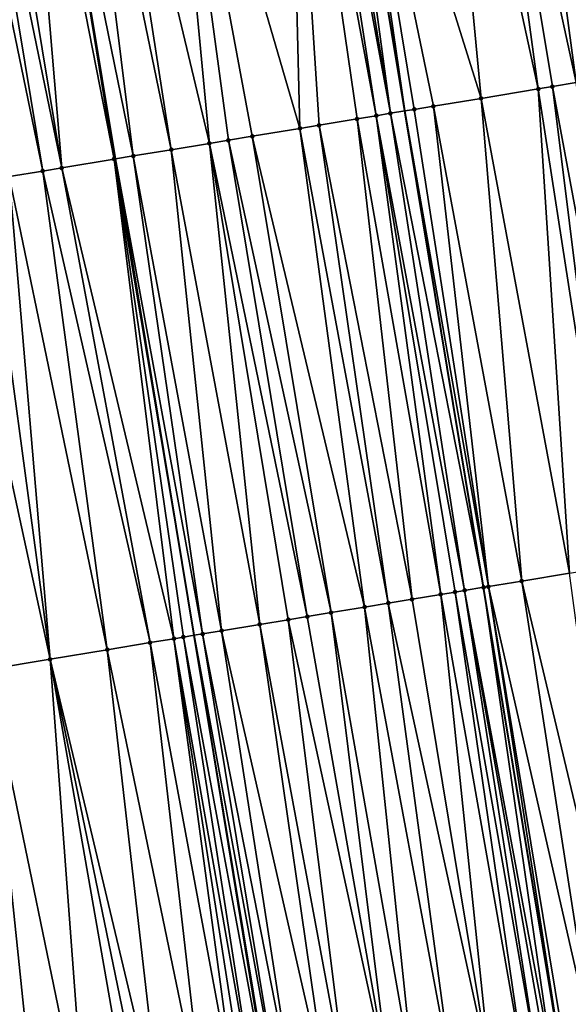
# Model space of a CAD drawing. Header units: feet. Extents: x 2004186 to 2014793, y 836912 to 864902.
# Tile 54 of 256: x 2010753 to 2010776, y 838591 to 838632. Entities that reach past the tile are written whole.
import ezdxf

# ---------------------------------------------------------------- set-up
doc = ezdxf.new("R2010")
doc.units = ezdxf.units.FT
doc.header["$LTSCALE"] = 100
doc.header["$MEASUREMENT"] = 0
for name, color, linetype, lineweight in [('GPL_Skip Line', 2, 'Continuous', 40), ('Road Shots', 4, 'Continuous', 200), ('Road X-Section', 30, 'Continuous', 13)]:
    doc.layers.add(name, color=color, linetype=linetype, lineweight=lineweight)
doc.layers.add('I-77 SB_MM21-27-Surface-TIN', color=7, linetype='Continuous')

msp = doc.modelspace()

# ---------------------------------------------------------------- linework, layer by layer
at = {"layer": 'GPL_Skip Line'}
for points in [[(2010802.797618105, 838350.0668151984, 342.7842556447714), (2010799.512380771, 838369.7911872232, 342.4035559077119), (2010796.227074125, 838389.5159753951, 342.018767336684), (2010792.941768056, 838409.2407601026, 341.6346509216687), (2010789.656412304, 838428.9658431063, 341.2774416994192), (2010786.371070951, 838448.6908396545, 340.9117272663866), (2010783.085766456, 838468.4156149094, 340.5467515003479), (2010779.80040532, 838488.1407302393, 340.1971473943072), (2010776.515439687, 838507.8651874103, 339.7989817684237), (2010773.231324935, 838527.589706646, 339.4008450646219), (2010769.963907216, 838547.3253583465, 339.0531832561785), (2010766.697631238, 838567.0542012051, 338.666543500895), (2010763.43151886, 838586.7820558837, 338.2972372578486), (2010760.165425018, 838606.5097986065, 337.9033984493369), (2010756.899289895, 838626.2377906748, 337.5309741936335), (2010753.633131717, 838645.965921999, 337.1569410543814), (2010750.367047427, 838665.6936070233, 336.7888659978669), (2010747.100887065, 838685.4217515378, 336.404670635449)], [(2010814.719077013, 838352.0525625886, 343.009352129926), (2010811.440541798, 838371.77782788, 342.6029051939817), (2010808.161916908, 838391.5036326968, 342.2243449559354), (2010804.883312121, 838411.2293165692, 341.8393956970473), (2010801.604629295, 838430.9554699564, 341.4800677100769), (2010798.325934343, 838450.6816963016, 341.1248745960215), (2010795.047292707, 838470.4076018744, 340.7519406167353), (2010791.768592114, 838490.1338621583, 340.3978039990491), (2010788.490005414, 838509.8594372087, 340.0073538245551), (2010785.211393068, 838529.5851665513, 339.6247767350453), (2010781.944487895, 838549.3133423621, 339.268921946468), (2010778.67909784, 838569.0410969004, 338.8773353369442), (2010775.414093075, 838588.7694273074, 338.5124985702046), (2010772.149190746, 838608.4971387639, 338.1154397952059), (2010768.884240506, 838628.2251397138, 337.7331958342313), (2010765.619211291, 838647.9536178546, 337.3771038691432), (2010762.354259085, 838667.6816306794, 336.995404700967)]]:
    msp.add_polyline3d(points, dxfattribs=at)
at = {"layer": 'I-77 SB_MM21-27-Surface-TIN', "color": 128, "linetype": 'ByBlock', "lineweight": -2}
for points in [[(2010776.077472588, 838649.6812695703, 337.2033647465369), (2010774.498856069, 838649.4205586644, 337.233342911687), (2010778.553226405, 838629.822237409, 337.5706438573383)], [(2010773.314896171, 838649.2250104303, 337.2549795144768), (2010771.736288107, 838648.9642484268, 337.2820827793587), (2010775.987979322, 838629.3985534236, 337.6156973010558)], [(2010774.498856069, 838649.4205586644, 337.233342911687), (2010773.314896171, 838649.2250104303, 337.2549795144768), (2010777.566575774, 838629.659385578, 337.5935451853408)], [(2010773.314896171, 838649.2250104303, 337.2549795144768), (2010775.987979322, 838629.3985534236, 337.6156973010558), (2010777.566575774, 838629.659385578, 337.5935451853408)], [(2010774.498856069, 838649.4205586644, 337.233342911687), (2010777.566575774, 838629.659385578, 337.5935451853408), (2010778.553226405, 838629.822237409, 337.5706438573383)], [(2010771.736288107, 838648.9642484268, 337.2820827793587), (2010770.157686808, 838648.7034455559, 337.3068867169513), (2010774.409397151, 838629.1376349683, 337.633204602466)], [(2010771.736288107, 838648.9642484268, 337.2820827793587), (2010775.001371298, 838629.2354441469, 337.6247425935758), (2010775.987979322, 838629.3985534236, 337.6156973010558)], [(2010771.736288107, 838648.9642484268, 337.2820827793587), (2010774.409397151, 838629.1376349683, 337.633204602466), (2010775.001371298, 838629.2354441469, 337.6247425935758)], [(2010770.157686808, 838648.7034455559, 337.3068867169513), (2010766.013857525, 838648.0188432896, 337.3722935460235), (2010772.041467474, 838628.746598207, 337.6778143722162)], [(2010770.157686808, 838648.7034455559, 337.3068867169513), (2010772.041467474, 838628.746598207, 337.6778143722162), (2010774.409397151, 838629.1376349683, 337.633204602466)], [(2010765.02724194, 838647.8557797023, 337.3843193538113), (2010768.292277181, 838628.1272651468, 337.7381385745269), (2010765.619211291, 838647.9536178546, 337.3771038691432)], [(2010766.013857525, 838648.0188432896, 337.3722935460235), (2010765.619211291, 838647.9536178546, 337.3771038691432), (2010768.884240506, 838628.2251397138, 337.7331958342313)], [(2010768.292277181, 838628.1272651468, 337.7381385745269), (2010768.884240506, 838628.2251397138, 337.7331958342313), (2010765.619211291, 838647.9536178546, 337.3771038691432)], [(2010766.013857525, 838648.0188432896, 337.3722935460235), (2010768.884240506, 838628.2251397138, 337.7331958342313), (2010769.278882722, 838628.2903894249, 337.7299006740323)], [(2010766.013857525, 838648.0188432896, 337.3722935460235), (2010770.068183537, 838628.4207898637, 337.7179829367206), (2010772.041467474, 838628.746598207, 337.6778143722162)], [(2010766.013857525, 838648.0188432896, 337.3722935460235), (2010769.278882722, 838628.2903894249, 337.7299006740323), (2010770.068183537, 838628.4207898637, 337.7179829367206)], [(2010764.040681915, 838647.6923803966, 337.3774566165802), (2010758.910783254, 838646.8414141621, 337.269199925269), (2010764.543461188, 838627.5056704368, 337.676738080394)], [(2010764.632608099, 838647.7904793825, 337.3849164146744), (2010764.040681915, 838647.6923803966, 337.3774566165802), (2010767.700334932, 838628.0292632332, 337.736227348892)], [(2010764.040681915, 838647.6923803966, 337.3774566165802), (2010766.911108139, 838627.898415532, 337.7240728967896), (2010767.700334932, 838628.0292632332, 337.736227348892)], [(2010764.040681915, 838647.6923803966, 337.3774566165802), (2010765.332689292, 838627.6365102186, 337.6884663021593), (2010766.911108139, 838627.898415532, 337.7240728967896)], [(2010764.040681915, 838647.6923803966, 337.3774566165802), (2010764.543461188, 838627.5056704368, 337.676738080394), (2010765.332689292, 838627.6365102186, 337.6884663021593)], [(2010765.02724194, 838647.8557797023, 337.3843193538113), (2010764.632608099, 838647.7904793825, 337.3849164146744), (2010768.292277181, 838628.1272651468, 337.7381385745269)], [(2010764.632608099, 838647.7904793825, 337.3849164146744), (2010767.700334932, 838628.0292632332, 337.736227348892), (2010768.292277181, 838628.1272651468, 337.7381385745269)], [(2010758.910783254, 838646.8414141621, 337.269199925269), (2010756.148551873, 838646.3830701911, 337.2035158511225), (2010760.794684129, 838626.883840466, 337.6026755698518)], [(2010758.910783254, 838646.8414141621, 337.269199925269), (2010762.570406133, 838627.1784791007, 337.6424723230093), (2010764.543461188, 838627.5056704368, 337.676738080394)], [(2010758.910783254, 838646.8414141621, 337.269199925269), (2010761.583897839, 838627.0147672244, 337.6190849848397), (2010762.570406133, 838627.1784791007, 337.6424723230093)], [(2010758.910783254, 838646.8414141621, 337.269199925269), (2010760.794684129, 838626.883840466, 337.6026755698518), (2010761.583897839, 838627.0147672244, 337.6190849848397)], [(2010756.148551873, 838646.3830701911, 337.2035158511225), (2010755.162023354, 838646.2194805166, 337.1859423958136), (2010759.216229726, 838626.622149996, 337.5786320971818)], [(2010756.148551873, 838646.3830701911, 337.2035158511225), (2010759.216229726, 838626.622149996, 337.5786320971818), (2010760.794684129, 838626.883840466, 337.6026755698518)], [(2010752.991667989, 838645.8595386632, 337.1447732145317), (2010751.413266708, 838645.5975272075, 337.1015785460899), (2010754.67832209, 838625.8688909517, 337.4611249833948)], [(2010752.991667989, 838645.8595386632, 337.1447732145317), (2010756.848587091, 838626.2293788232, 337.5298937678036), (2010753.633131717, 838645.965921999, 337.1569410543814)], [(2010752.991667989, 838645.8595386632, 337.1447732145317), (2010754.67832209, 838625.8688909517, 337.4611249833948), (2010756.848587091, 838626.2293788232, 337.5298937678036)], [(2010755.162023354, 838646.2194805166, 337.1859423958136), (2010753.633131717, 838645.965921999, 337.1569410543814), (2010757.637799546, 838626.3603131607, 337.5467110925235)], [(2010756.848587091, 838626.2293788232, 337.5298937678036), (2010756.899289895, 838626.2377906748, 337.5309741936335), (2010753.633131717, 838645.965921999, 337.1569410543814)], [(2010757.637799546, 838626.3603131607, 337.5467110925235), (2010753.633131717, 838645.965921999, 337.1569410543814), (2010756.899289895, 838626.2377906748, 337.5309741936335)], [(2010755.162023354, 838646.2194805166, 337.1859423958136), (2010757.637799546, 838626.3603131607, 337.5467110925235), (2010759.216229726, 838626.622149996, 337.5786320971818)], [(2010750.624042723, 838645.4666625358, 337.0879174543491), (2010749.834823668, 838645.335768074, 337.0725802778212), (2010753.88911227, 838625.7379406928, 337.443450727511)], [(2010751.413266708, 838645.5975272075, 337.1015785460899), (2010750.624042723, 838645.4666625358, 337.0879174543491), (2010754.67832209, 838625.8688909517, 337.4611249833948)], [(2010750.624042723, 838645.4666625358, 337.0879174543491), (2010753.88911227, 838625.7379406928, 337.443450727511), (2010754.67832209, 838625.8688909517, 337.4611249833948)], [(2010749.834823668, 838645.335768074, 337.0725802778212), (2010752.507959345, 838625.5089936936, 337.4241437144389), (2010753.88911227, 838625.7379406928, 337.443450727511)], [(2010774.409397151, 838629.1376349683, 337.633204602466), (2010772.041467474, 838628.746598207, 337.6778143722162), (2010775.7010778, 838609.0837389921, 338.0509553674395)], [(2010775.001371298, 838629.2354441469, 337.6247425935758), (2010774.409397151, 838629.1376349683, 337.633204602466), (2010777.477024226, 838609.3770215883, 338.0177703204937)], [(2010774.409397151, 838629.1376349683, 337.633204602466), (2010775.7010778, 838609.0837389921, 338.0509553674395), (2010777.477024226, 838609.3770215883, 338.0177703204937)], [(2010775.987979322, 838629.3985534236, 337.6156973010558), (2010775.001371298, 838629.2354441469, 337.6247425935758), (2010778.660972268, 838609.5726414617, 338.0009291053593)], [(2010775.001371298, 838629.2354441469, 337.6247425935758), (2010777.477024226, 838609.3770215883, 338.0177703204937), (2010778.660972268, 838609.5726414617, 338.0009291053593)], [(2010772.041467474, 838628.746598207, 337.6778143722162), (2010770.068183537, 838628.4207898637, 337.7179829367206), (2010773.727796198, 838608.7579165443, 338.0903628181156)], [(2010772.041467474, 838628.746598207, 337.6778143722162), (2010773.727796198, 838608.7579165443, 338.0903628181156), (2010775.7010778, 838609.0837389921, 338.0509553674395)], [(2010770.068183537, 838628.4207898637, 337.7179829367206), (2010769.278882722, 838628.2903894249, 337.7299006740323), (2010772.346511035, 838608.5297685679, 338.1140587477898)], [(2010770.068183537, 838628.4207898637, 337.7179829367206), (2010772.346511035, 838608.5297685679, 338.1140587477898), (2010773.727796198, 838608.7579165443, 338.0903628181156)], [(2010767.700334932, 838628.0292632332, 337.736227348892), (2010766.911108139, 838627.898415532, 337.7240728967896), (2010770.373392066, 838608.2029634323, 338.1005767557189)], [(2010768.292277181, 838628.1272651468, 337.7381385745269), (2010767.700334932, 838628.0292632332, 337.736227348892), (2010771.359931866, 838608.3664849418, 338.1137193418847)], [(2010767.700334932, 838628.0292632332, 337.736227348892), (2010770.9653075, 838608.3011273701, 338.1112089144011), (2010771.359931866, 838608.3664849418, 338.1137193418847)], [(2010767.700334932, 838628.0292632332, 337.736227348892), (2010770.373392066, 838608.2029634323, 338.1005767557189), (2010770.9653075, 838608.3011273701, 338.1112089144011)], [(2010768.292277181, 838628.1272651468, 337.7381385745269), (2010772.149190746, 838608.4971387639, 338.1154397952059), (2010768.884240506, 838628.2251397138, 337.7331958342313)], [(2010768.292277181, 838628.1272651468, 337.7381385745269), (2010771.359931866, 838608.3664849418, 338.1137193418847), (2010772.149190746, 838608.4971387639, 338.1154397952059)], [(2010769.278882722, 838628.2903894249, 337.7299006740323), (2010768.884240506, 838628.2251397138, 337.7331958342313), (2010772.346511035, 838608.5297685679, 338.1140587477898)], [(2010772.346511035, 838608.5297685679, 338.1140587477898), (2010768.884240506, 838628.2251397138, 337.7331958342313), (2010772.149190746, 838608.4971387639, 338.1154397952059)], [(2010764.543461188, 838627.5056704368, 337.676738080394), (2010762.570406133, 838627.1784791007, 337.6424723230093), (2010767.216534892, 838607.6792705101, 338.0356953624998)], [(2010765.332689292, 838627.6365102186, 337.6884663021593), (2010764.543461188, 838627.5056704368, 337.676738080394), (2010768.20305124, 838607.842933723, 338.0564646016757)], [(2010764.543461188, 838627.5056704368, 337.676738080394), (2010767.216534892, 838607.6792705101, 338.0356953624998), (2010768.20305124, 838607.842933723, 338.0564646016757)], [(2010766.911108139, 838627.898415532, 337.7240728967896), (2010765.332689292, 838627.6365102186, 337.6884663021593), (2010769.18957118, 838608.0065752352, 338.0760658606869)], [(2010765.332689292, 838627.6365102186, 337.6884663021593), (2010768.20305124, 838607.842933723, 338.0564646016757), (2010769.18957118, 838608.0065752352, 338.0760658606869)], [(2010766.911108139, 838627.898415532, 337.7240728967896), (2010769.18957118, 838608.0065752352, 338.0760658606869), (2010770.373392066, 838608.2029634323, 338.1005767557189)], [(2010762.570406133, 838627.1784791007, 337.6424723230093), (2010761.583897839, 838627.0147672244, 337.6190849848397), (2010765.835392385, 838607.4502605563, 338.0129986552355)], [(2010762.570406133, 838627.1784791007, 337.6424723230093), (2010765.835392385, 838607.4502605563, 338.0129986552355), (2010767.216534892, 838607.6792705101, 338.0356953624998)], [(2010760.794684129, 838626.883840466, 337.6026755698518), (2010759.216229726, 838626.622149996, 337.5786320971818), (2010762.875841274, 838606.9592833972, 337.9513626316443)], [(2010761.583897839, 838627.0147672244, 337.6190849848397), (2010760.794684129, 838626.883840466, 337.6026755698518), (2010764.848890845, 838607.2865078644, 337.9874135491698)], [(2010760.794684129, 838626.883840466, 337.6026755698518), (2010764.059665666, 838607.155650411, 337.9747334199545), (2010764.848890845, 838607.2865078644, 337.9874135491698)], [(2010760.794684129, 838626.883840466, 337.6026755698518), (2010762.875841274, 838606.9592833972, 337.9513626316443), (2010764.059665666, 838607.155650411, 337.9747334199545)], [(2010761.583897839, 838627.0147672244, 337.6190849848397), (2010764.848890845, 838607.2865078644, 337.9874135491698), (2010765.835392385, 838607.4502605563, 338.0129986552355)], [(2010757.637799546, 838626.3603131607, 337.5467110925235), (2010756.899289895, 838626.2377906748, 337.5309741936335), (2010760.508177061, 838606.5666426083, 337.9096392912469)], [(2010759.216229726, 838626.622149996, 337.5786320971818), (2010757.637799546, 838626.3603131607, 337.5467110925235), (2010761.297387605, 838606.6975884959, 337.9270790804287)], [(2010757.637799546, 838626.3603131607, 337.5467110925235), (2010760.508177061, 838606.5666426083, 337.9096392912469), (2010761.297387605, 838606.6975884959, 337.9270790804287)], [(2010759.216229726, 838626.622149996, 337.5786320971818), (2010761.297387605, 838606.6975884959, 337.9270790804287), (2010762.875841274, 838606.9592833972, 337.9513626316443)], [(2010756.848587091, 838626.2293788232, 337.5298937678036), (2010754.67832209, 838625.8688909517, 337.4611249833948), (2010759.324359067, 838606.3702369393, 337.8841880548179)], [(2010756.848587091, 838626.2293788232, 337.5298937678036), (2010760.165425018, 838606.5097986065, 337.9033984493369), (2010756.899289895, 838626.2377906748, 337.5309741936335)], [(2010756.848587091, 838626.2293788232, 337.5298937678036), (2010759.718957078, 838606.4357537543, 337.89526914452), (2010760.165425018, 838606.5097986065, 337.9033984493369)], [(2010756.848587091, 838626.2293788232, 337.5298937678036), (2010759.324359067, 838606.3702369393, 337.8841880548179), (2010759.718957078, 838606.4357537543, 337.89526914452)], [(2010760.508177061, 838606.5666426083, 337.9096392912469), (2010756.899289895, 838626.2377906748, 337.5309741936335), (2010760.165425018, 838606.5097986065, 337.9033984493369)], [(2010752.507959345, 838625.5089936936, 337.4241437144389), (2010751.52143653, 838625.3453695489, 337.4054781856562), (2010754.194455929, 838605.5192977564, 337.7820827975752)], [(2010753.88911227, 838625.7379406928, 337.443450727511), (2010752.507959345, 838625.5089936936, 337.4241437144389), (2010756.562119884, 838605.9119401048, 337.8238900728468)], [(2010752.507959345, 838625.5089936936, 337.4241437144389), (2010754.194455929, 838605.5192977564, 337.7820827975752), (2010756.562119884, 838605.9119401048, 337.8238900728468)], [(2010754.67832209, 838625.8688909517, 337.4611249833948), (2010753.88911227, 838625.7379406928, 337.443450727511), (2010758.337859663, 838606.2064713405, 337.8579082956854)], [(2010753.88911227, 838625.7379406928, 337.443450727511), (2010756.562119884, 838605.9119401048, 337.8238900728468), (2010758.337859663, 838606.2064713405, 337.8579082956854)], [(2010754.67832209, 838625.8688909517, 337.4611249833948), (2010758.337859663, 838606.2064713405, 337.8579082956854), (2010759.324359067, 838606.3702369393, 337.8841880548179)], [(2010751.52143653, 838625.3453695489, 337.4054781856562), (2010749.94299029, 838625.0836297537, 337.3787799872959), (2010754.194455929, 838605.5192977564, 337.7820827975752)], [(2010749.94299029, 838625.0836297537, 337.3787799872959), (2010751.629489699, 838605.0939167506, 337.7357979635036), (2010754.194455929, 838605.5192977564, 337.7820827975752)], [(2010773.727796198, 838608.7579165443, 338.0903628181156), (2010772.346511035, 838608.5297685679, 338.1140587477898), (2010776.795385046, 838588.9975341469, 338.4875996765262)], [(2010775.7010778, 838609.0837389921, 338.0509553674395), (2010773.727796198, 838608.7579165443, 338.0903628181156), (2010778.374013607, 838589.2581722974, 338.4562795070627)], [(2010773.727796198, 838608.7579165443, 338.0903628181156), (2010776.795385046, 838588.9975341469, 338.4875996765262), (2010778.374013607, 838589.2581722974, 338.4562795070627)], [(2010771.359931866, 838608.3664849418, 338.1137193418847), (2010770.9653075, 838608.3011273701, 338.1112089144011), (2010774.427503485, 838588.6062066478, 338.5154293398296)], [(2010771.359931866, 838608.3664849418, 338.1137193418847), (2010775.019469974, 838588.704062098, 338.5096912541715), (2010772.149190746, 838608.4971387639, 338.1154397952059)], [(2010771.359931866, 838608.3664849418, 338.1137193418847), (2010774.82214297, 838588.6714728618, 338.5131166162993), (2010775.019469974, 838588.704062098, 338.5096912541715)], [(2010771.359931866, 838608.3664849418, 338.1137193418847), (2010774.427503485, 838588.6062066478, 338.5154293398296), (2010774.82214297, 838588.6714728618, 338.5131166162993)], [(2010772.346511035, 838608.5297685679, 338.1140587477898), (2010772.149190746, 838608.4971387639, 338.1154397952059), (2010775.414093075, 838588.7694273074, 338.5124985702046)], [(2010775.019469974, 838588.704062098, 338.5096912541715), (2010775.414093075, 838588.7694273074, 338.5124985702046), (2010772.149190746, 838608.4971387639, 338.1154397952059)], [(2010772.346511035, 838608.5297685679, 338.1140587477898), (2010775.611411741, 838588.8020669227, 338.5116788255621), (2010776.795385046, 838588.9975341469, 338.4875996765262)], [(2010772.346511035, 838608.5297685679, 338.1140587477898), (2010775.414093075, 838588.7694273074, 338.5124985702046), (2010775.611411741, 838588.8020669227, 338.5116788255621)], [(2010769.18957118, 838608.0065752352, 338.0760658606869), (2010768.20305124, 838607.842933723, 338.0564646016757), (2010772.454476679, 838588.278844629, 338.4736721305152)], [(2010770.373392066, 838608.2029634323, 338.1005767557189), (2010769.18957118, 838608.0065752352, 338.0760658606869), (2010772.454476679, 838588.278844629, 338.4736721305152)], [(2010770.9653075, 838608.3011273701, 338.1112089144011), (2010770.373392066, 838608.2029634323, 338.1005767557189), (2010773.835584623, 838588.5080634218, 338.5062836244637)], [(2010770.373392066, 838608.2029634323, 338.1005767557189), (2010772.454476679, 838588.278844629, 338.4736721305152), (2010773.835584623, 838588.5080634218, 338.5062836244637)], [(2010770.9653075, 838608.3011273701, 338.1112089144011), (2010773.835584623, 838588.5080634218, 338.5062836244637), (2010774.427503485, 838588.6062066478, 338.5154293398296)], [(2010767.216534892, 838607.6792705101, 338.0356953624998), (2010765.835392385, 838607.4502605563, 338.0129986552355), (2010769.297613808, 838587.7551861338, 338.4131050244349)], [(2010768.20305124, 838607.842933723, 338.0564646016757), (2010767.216534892, 838607.6792705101, 338.0356953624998), (2010770.876058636, 838588.0169344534, 338.439202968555)], [(2010767.216534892, 838607.6792705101, 338.0356953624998), (2010769.297613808, 838587.7551861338, 338.4131050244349), (2010770.876058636, 838588.0169344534, 338.439202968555)], [(2010768.20305124, 838607.842933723, 338.0564646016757), (2010770.876058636, 838588.0169344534, 338.439202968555), (2010772.454476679, 838588.278844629, 338.4736721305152)], [(2010764.059665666, 838607.155650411, 337.9747334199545), (2010762.875841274, 838606.9592833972, 337.9513626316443), (2010766.535374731, 838587.2968886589, 338.3551285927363)], [(2010764.848890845, 838607.2865078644, 337.9874135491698), (2010764.059665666, 838607.155650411, 337.9747334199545), (2010768.311103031, 838587.5914892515, 338.3914054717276)], [(2010764.059665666, 838607.155650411, 337.9747334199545), (2010766.535374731, 838587.2968886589, 338.3551285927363), (2010768.311103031, 838587.5914892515, 338.3914054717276)], [(2010765.835392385, 838607.4502605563, 338.0129986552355), (2010764.848890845, 838607.2865078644, 337.9874135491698), (2010768.311103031, 838587.5914892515, 338.3914054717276)], [(2010765.835392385, 838607.4502605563, 338.0129986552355), (2010768.311103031, 838587.5914892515, 338.3914054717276), (2010769.297613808, 838587.7551861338, 338.4131050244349)], [(2010762.875841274, 838606.9592833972, 337.9513626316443), (2010761.297387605, 838606.6975884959, 337.9270790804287), (2010765.746150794, 838587.1660236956, 338.3425552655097)], [(2010762.875841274, 838606.9592833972, 337.9513626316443), (2010765.746150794, 838587.1660236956, 338.3425552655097), (2010766.535374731, 838587.2968886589, 338.3551285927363)], [(2010759.324359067, 838606.3702369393, 337.8841880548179), (2010758.337859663, 838606.2064713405, 337.8579082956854), (2010761.997403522, 838586.544013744, 338.26207273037)], [(2010759.718957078, 838606.4357537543, 337.89526914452), (2010759.324359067, 838606.3702369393, 337.8841880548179), (2010762.786593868, 838586.6750816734, 338.2851435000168)], [(2010759.324359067, 838606.3702369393, 337.8841880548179), (2010762.392003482, 838586.6095187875, 338.2721122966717), (2010762.786593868, 838586.6750816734, 338.2851435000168)], [(2010759.324359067, 838606.3702369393, 337.8841880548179), (2010761.997403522, 838586.544013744, 338.26207273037), (2010762.392003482, 838586.6095187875, 338.2721122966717)], [(2010759.718957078, 838606.4357537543, 337.89526914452), (2010763.37850613, 838586.7732647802, 338.2963518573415), (2010760.165425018, 838606.5097986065, 337.9033984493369)], [(2010759.718957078, 838606.4357537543, 337.89526914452), (2010762.786593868, 838586.6750816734, 338.2851435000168), (2010763.37850613, 838586.7732647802, 338.2963518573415)], [(2010760.508177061, 838606.5666426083, 337.9096392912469), (2010760.165425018, 838606.5097986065, 337.9033984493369), (2010763.773117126, 838586.8387031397, 338.3029425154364)], [(2010763.37850613, 838586.7732647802, 338.2963518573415), (2010763.43151886, 838586.7820558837, 338.2972372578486), (2010760.165425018, 838606.5097986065, 337.9033984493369)], [(2010763.773117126, 838586.8387031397, 338.3029425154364), (2010760.165425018, 838606.5097986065, 337.9033984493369), (2010763.43151886, 838586.7820558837, 338.2972372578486)], [(2010761.297387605, 838606.6975884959, 337.9270790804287), (2010760.508177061, 838606.5666426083, 337.9096392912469), (2010764.365018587, 838586.9369515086, 338.3175262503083)], [(2010760.508177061, 838606.5666426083, 337.9096392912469), (2010763.773117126, 838586.8387031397, 338.3029425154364), (2010764.365018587, 838586.9369515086, 338.3175262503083)], [(2010761.297387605, 838606.6975884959, 337.9270790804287), (2010764.365018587, 838586.9369515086, 338.3175262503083), (2010765.746150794, 838587.1660236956, 338.3425552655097)], [(2010756.562119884, 838605.9119401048, 337.8238900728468), (2010754.194455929, 838605.5192977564, 337.7820827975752), (2010758.840569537, 838586.0201807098, 338.1924784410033)], [(2010758.337859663, 838606.2064713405, 337.8579082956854), (2010756.562119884, 838605.9119401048, 337.8238900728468), (2010760.61628227, 838586.314875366, 338.2336203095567)], [(2010756.562119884, 838605.9119401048, 337.8238900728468), (2010758.840569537, 838586.0201807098, 338.1924784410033), (2010760.61628227, 838586.314875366, 338.2336203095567)], [(2010758.337859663, 838606.2064713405, 337.8579082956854), (2010760.61628227, 838586.314875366, 338.2336203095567), (2010761.997403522, 838586.544013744, 338.26207273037)], [(2010754.194455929, 838605.5192977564, 337.7820827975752), (2010751.629489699, 838605.0939167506, 337.7357979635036), (2010755.683721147, 838585.4964347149, 338.1273858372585)], [(2010754.194455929, 838605.5192977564, 337.7820827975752), (2010758.248661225, 838585.9219737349, 338.18003561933), (2010758.840569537, 838586.0201807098, 338.1924784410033)], [(2010754.194455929, 838605.5192977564, 337.7820827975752), (2010757.656754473, 838585.8237573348, 338.1671053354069), (2010758.248661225, 838585.9219737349, 338.18003561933)], [(2010754.194455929, 838605.5192977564, 337.7820827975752), (2010755.683721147, 838585.4964347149, 338.1273858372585), (2010757.656754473, 838585.8237573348, 338.1671053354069)], [(2010751.629489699, 838605.0939167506, 337.7357979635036), (2010749.459132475, 838604.7339861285, 337.6970187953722), (2010753.71068346, 838585.1691384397, 338.0890289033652)], [(2010751.629489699, 838605.0939167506, 337.7357979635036), (2010753.71068346, 838585.1691384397, 338.0890289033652), (2010755.683721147, 838585.4964347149, 338.1273858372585)], [(2010749.459132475, 838604.7339861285, 337.6970187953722), (2010753.118761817, 838585.0710120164, 338.0807522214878), (2010753.71068346, 838585.1691384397, 338.0890289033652)], [(2010749.459132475, 838604.7339861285, 337.6970187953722), (2010752.329535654, 838584.9401605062, 338.0688746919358), (2010753.118761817, 838585.0710120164, 338.0807522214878)]]:
    msp.add_3dface(points, dxfattribs=at)
at = {"layer": 'Road Shots', "lineweight": 100}
for p in [(2010774.409397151, 838629.1376349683, 337.633204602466), (2010775.001371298, 838629.2354441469, 337.6247425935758), (2010772.041467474, 838628.746598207, 337.6778143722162), (2010770.068183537, 838628.4207898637, 337.7179829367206), (2010767.700334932, 838628.0292632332, 337.736227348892), (2010768.292277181, 838628.1272651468, 337.7381385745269), (2010769.278882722, 838628.2903894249, 337.7299006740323), (2010764.543461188, 838627.5056704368, 337.676738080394), (2010765.332689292, 838627.6365102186, 337.6884663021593), (2010766.911108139, 838627.898415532, 337.7240728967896), (2010762.570406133, 838627.1784791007, 337.6424723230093), (2010760.794684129, 838626.883840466, 337.6026755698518), (2010761.583897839, 838627.0147672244, 337.6190849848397), (2010757.637799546, 838626.3603131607, 337.5467110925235), (2010759.216229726, 838626.622149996, 337.5786320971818), (2010756.848587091, 838626.2293788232, 337.5298937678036), (2010753.88911227, 838625.7379406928, 337.443450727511), (2010754.67832209, 838625.8688909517, 337.4611249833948), (2010773.727796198, 838608.7579165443, 338.0903628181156), (2010771.359931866, 838608.3664849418, 338.1137193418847), (2010772.149190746, 838608.4971387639, 338.1154397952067), (2010772.346511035, 838608.5297685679, 338.1140587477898), (2010769.18957118, 838608.0065752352, 338.0760658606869), (2010770.373392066, 838608.2029634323, 338.1005767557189), (2010770.9653075, 838608.3011273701, 338.1112089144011), (2010767.216534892, 838607.6792705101, 338.0356953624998), (2010768.20305124, 838607.842933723, 338.0564646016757), (2010764.059665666, 838607.155650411, 337.9747334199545), (2010764.848890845, 838607.2865078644, 337.9874135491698), (2010765.835392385, 838607.4502605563, 338.0129986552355), (2010762.875841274, 838606.9592833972, 337.9513626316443), (2010759.324359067, 838606.3702369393, 337.8841880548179), (2010759.718957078, 838606.4357537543, 337.89526914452), (2010760.508177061, 838606.5666426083, 337.9096392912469), (2010761.297387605, 838606.6975884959, 337.9270790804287), (2010756.562119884, 838605.9119401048, 337.8238900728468), (2010758.337859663, 838606.2064713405, 337.8579082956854), (2010754.194455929, 838605.5192977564, 337.7820827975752)]:
    msp.add_point(p, dxfattribs=at)
at = {"layer": 'Road X-Section', "extrusion": (0.1632483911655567, -0.9864052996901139, 0.0188294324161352), "elevation": -498966.1810651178, "flags": 128}
msp.add_lwpolyline([(2120683.97264535, 9734.182093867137), (2120685.17264535, 9734.211992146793), (2120685.77264535, 9734.219313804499), (2120686.972645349, 9734.223997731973), (2120688.77264535, 9734.229528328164), (2120689.37264535, 9734.23627904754), (2120689.77264535, 9734.245723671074), (2120690.77264535, 9734.27497648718), (2120693.17264535, 9734.327589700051), (2120694.572645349, 9734.354562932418), (2120696.17264535, 9734.381265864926), (2120697.17264535, 9734.399934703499), (2120698.57264535, 9734.419245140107), (2120699.37264535, 9734.436922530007), (2120701.57264535, 9734.50570350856), (2120702.37264535, 9734.522523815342), (2120703.97264535, 9734.554450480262), (2120705.572645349, 9734.578498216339), (2120706.37264535, 9734.594910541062), (2120707.37264535, 9734.618302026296), (2120709.37264535, 9734.652573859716), (2120710.17264535, 9734.664304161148), (2120711.77264535, 9734.699917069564), (2120712.57264535, 9734.71207367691), (2120713.17264535, 9734.713985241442), (2120714.17264535, 9734.705745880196), (2120714.97264535, 9734.693826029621), (2120716.97264535, 9734.653650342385), (2120719.37264535, 9734.609032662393), (2120719.97264535, 9734.600569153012), (2120720.97264535, 9734.591522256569), (2120722.57264535, 9734.56936621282), (2120723.572645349, 9734.546460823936), (2120724.57264535, 9734.526318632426), (2120724.97264535, 9734.514771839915), (2120725.572645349, 9734.491576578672), (2120725.77264535, 9734.486146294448), (2120726.37264535, 9734.476213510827), (2120726.77264535, 9734.464529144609), (2120727.77264535, 9734.427512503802), (2120728.37264535, 9734.400652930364), (2120729.57264535, 9734.336576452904), (2120731.572645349, 9734.240342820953), (2120732.37264535, 9734.198107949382)], dxfattribs=at)
at = {"layer": 'Road X-Section', "extrusion": (0.1632483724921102, -0.9864053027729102, 0.01882943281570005), "elevation": -498946.2211982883, "flags": 128}
msp.add_lwpolyline([(2120684.163198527, 9734.194659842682), (2120685.363198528, 9734.222763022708), (2120686.363198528, 9734.23697740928), (2120687.363198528, 9734.245506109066), (2120688.363198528, 9734.251095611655), (2120688.763198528, 9734.248877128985), (2120689.163198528, 9734.24560943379), (2120689.363198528, 9734.248132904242), (2120689.763198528, 9734.261140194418), (2120690.363198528, 9734.285525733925), (2120690.763198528, 9734.297158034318), (2120692.963198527, 9734.335944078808), (2120695.563198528, 9734.38223712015), (2120697.963198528, 9734.424051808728), (2120699.763198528, 9734.458076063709), (2120700.763198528, 9734.48436048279), (2120701.163198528, 9734.4954435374), (2120701.963198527, 9734.509816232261), (2120702.763198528, 9734.52725911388), (2120704.363198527, 9734.551546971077), (2120705.563198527, 9734.574921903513), (2120706.363198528, 9734.587604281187), (2120707.363198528, 9734.613193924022), (2120708.763198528, 9734.63589465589), (2120709.763198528, 9734.656667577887), (2120710.763198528, 9734.676272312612), (2120711.963198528, 9734.700787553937), (2120712.563198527, 9734.711421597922), (2120712.963198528, 9734.713932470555), (2120713.763198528, 9734.715653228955), (2120713.963198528, 9734.714271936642), (2120715.363198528, 9734.690571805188), (2120717.363198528, 9734.651157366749), (2120719.163198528, 9734.617966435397), (2120720.363198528, 9734.601122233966), (2120721.763198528, 9734.583730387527), (2120722.363198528, 9734.573838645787), (2120722.963198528, 9734.56659130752), (2120724.163198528, 9734.53720567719), (2120724.763198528, 9734.519605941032), (2120724.963198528, 9734.51463186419), (2120725.163198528, 9734.507525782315), (2120725.563198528, 9734.490507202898), (2120725.763198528, 9734.485052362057), (2120725.963198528, 9734.482244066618), (2120726.363198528, 9734.480245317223), (2120726.563198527, 9734.475004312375), (2120727.363198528, 9734.43864675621), (2120727.963198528, 9734.417632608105), (2120728.363198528, 9734.398648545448), (2120728.963198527, 9734.364553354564), (2120729.763198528, 9734.323955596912), (2120730.363198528, 9734.29730800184), (2120731.163198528, 9734.255641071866), (2120731.563198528, 9734.235623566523), (2120731.963198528, 9734.213181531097), (2120732.563198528, 9734.184216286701)], dxfattribs=at)
at = {"layer": 'Road X-Section', "extrusion": (0.1632459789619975, -0.9863908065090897, 0.01959405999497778), "elevation": -498918.6188243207, "flags": 128}
msp.add_lwpolyline([(2120683.965944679, 10115.72681475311), (2120684.56594468, 10115.74390788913), (2120685.965944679, 10115.77478083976), (2120686.965944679, 10115.79799248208), (2120687.56594468, 10115.80654901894), (2120688.565944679, 10115.81589837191), (2120688.965944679, 10115.81652876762), (2120689.365944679, 10115.8217546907), (2120689.765944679, 10115.83269830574), (2120690.365944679, 10115.85228632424), (2120691.16594468, 10115.86416613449), (2120691.765944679, 10115.87244440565), (2120693.765944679, 10115.9108087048), (2120695.765944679, 10115.95053582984), (2120696.365944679, 10115.96346859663), (2120696.965944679, 10115.97591380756), (2120698.765944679, 10116.01706357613), (2120700.165944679, 10116.04552146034), (2120700.56594468, 10116.05556295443), (2120700.965944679, 10116.06859666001), (2120701.565944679, 10116.07980716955), (2120701.965944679, 10116.08639909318), (2120702.56594468, 10116.1009856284), (2120703.965944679, 10116.12601944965), (2120704.765944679, 10116.13859519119), (2120706.565944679, 10116.17487903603), (2120707.56594468, 10116.19658275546), (2120709.165944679, 10116.22268571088), (2120710.765944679, 10116.25716149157), (2120712.165944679, 10116.28977924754), (2120712.765944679, 10116.29892671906), (2120713.165944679, 10116.29661355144), (2120713.365944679, 10116.29318753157), (2120713.765944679, 10116.29599538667), (2120713.965944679, 10116.29517548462), (2120715.16594468, 10116.27109171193), (2120716.76594468, 10116.2397655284), (2120717.165944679, 10116.22933796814), (2120717.965944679, 10116.21696033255), (2120719.165944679, 10116.19814076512), (2120720.365944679, 10116.18556297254), (2120721.365944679, 10116.16931279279), (2120722.16594468, 10116.15998463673), (2120722.565944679, 10116.15270352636), (2120722.965944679, 10116.14360820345), (2120723.565944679, 10116.13342027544), (2120724.365944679, 10116.11380946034), (2120724.965944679, 10116.09719158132), (2120725.16594468, 10116.08990533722), (2120725.365944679, 10116.07919382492), (2120725.565944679, 10116.07210543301), (2120725.765944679, 10116.07136547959), (2120726.165944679, 10116.07523710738), (2120726.365944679, 10116.07159516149), (2120726.965944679, 10116.0473561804), (2120728.56594468, 10115.97311501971), (2120729.165944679, 10115.94045426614), (2120730.565944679, 10115.87834768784), (2120731.765944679, 10115.81637240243), (2120732.36594468, 10115.78812220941), (2120732.965944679, 10115.75673115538)], dxfattribs=at)

doc.saveas('drawing.dxf')
